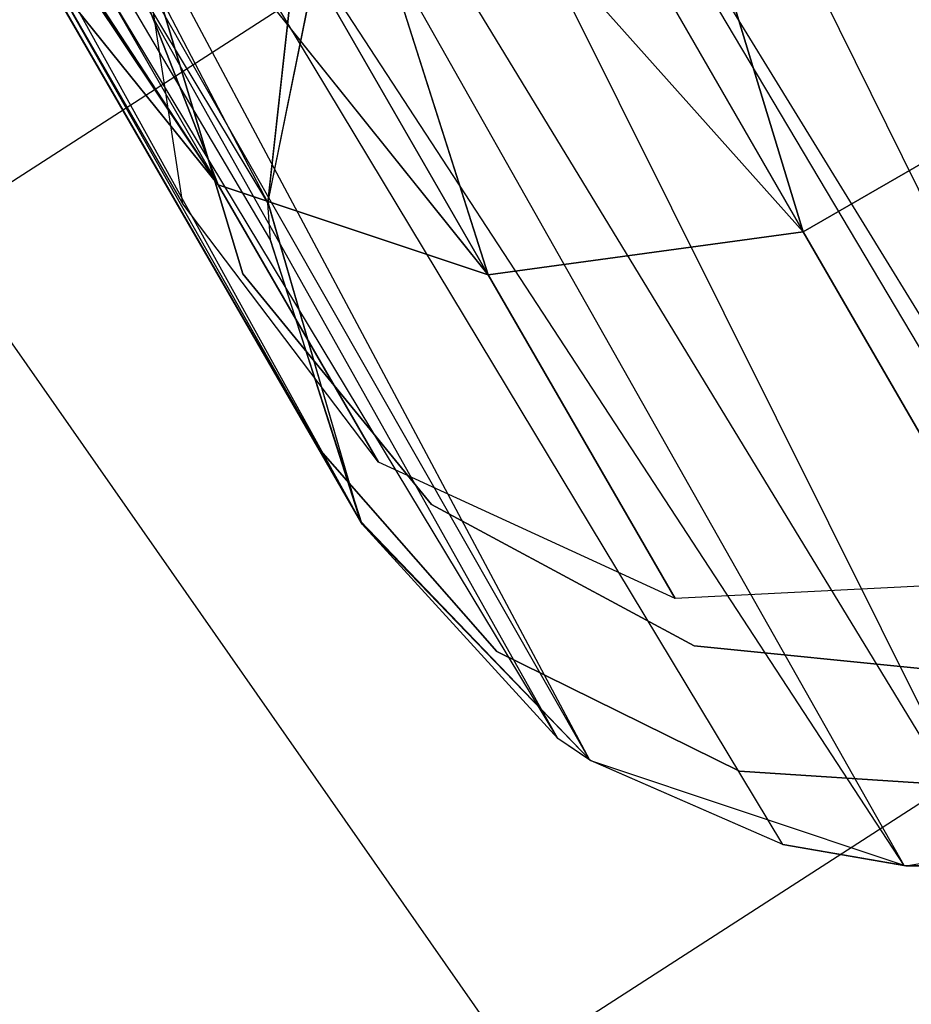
# Model space of a CAD drawing. Extents: x 0.3 to 7.1, y -3.38 to 3.38.
# Tile 154 of 256: x 2.83 to 2.96, y 1.15 to 1.29. Entities that reach past the tile are written whole.
import ezdxf

# ---------------------------------------------------------------- set-up
doc = ezdxf.new("R2010")
doc.units = 0
doc.header["$LTSCALE"] = 2.54
doc.layers.get('0').update_dxf_attribs({"linetype": 'CONTINUOUS'})

# ---------------------------------------------------------------- blocks, each defined once
blk = doc.blocks.new('SINGLES_B_BB_STL')
at = {"color": 0}
for p, q in [((2.72638, 1.52797, 41.62273), (2.86414, 1.26413, 41.73241)), ((2.72638, 1.52797, 41.62273), (2.86414, 1.26413, 41.73241)), ((2.71781, 1.50729, 41.59578), (2.86451, 1.2587, 41.72901)), ((2.86414, 1.26413, 41.73241), (2.71781, 1.50729, 41.59578)), ((2.87771, 1.21783, 41.69962), (2.71781, 1.50729, 41.59578)), ((2.87771, 1.21783, 41.69962), (2.71781, 1.50729, 41.59578)), ((2.71781, 1.50729, 41.59578), (2.86451, 1.2587, 41.72901)), ((2.86414, 1.26413, 41.73241), (2.71781, 1.50729, 41.59578)), ((2.8389, 1.50729, 41.47603), (3.00225, 1.17588, 41.63025)), ((2.8389, 1.50729, 41.47603), (3.00225, 1.17588, 41.63025)), ((3.00225, 1.17588, 41.63025), (2.80889, 1.49104, 41.47787)), ((3.00225, 1.17588, 41.63025), (2.80889, 1.49104, 41.47787)), ((2.96958, 1.16845, 41.63722), (2.80889, 1.49104, 41.47787)), ((2.96958, 1.16845, 41.63722), (2.80889, 1.49104, 41.47787)), ((2.87771, 1.21783, 41.69962), (2.72025, 1.49056, 41.56472)), ((2.87771, 1.21783, 41.69962), (2.72025, 1.49056, 41.56472)), ((2.90591, 1.18693, 41.67088), (2.72727, 1.48324, 41.54523)), ((2.90591, 1.18693, 41.67088), (2.72727, 1.48324, 41.54523)), ((2.87771, 1.21783, 41.69962), (2.72727, 1.48324, 41.54523)), ((2.87771, 1.21783, 41.69962), (2.72727, 1.48324, 41.54523)), ((2.96958, 1.16845, 41.63722), (2.77939, 1.48075, 41.48944)), ((2.96958, 1.16845, 41.63722), (2.77939, 1.48075, 41.48944)), ((2.95576, 1.16864, 41.6422), (2.77939, 1.48075, 41.48944)), ((2.95576, 1.16864, 41.6422), (2.77939, 1.48075, 41.48944)), ((2.91049, 1.18385, 41.66739), (2.74273, 1.47778, 41.52061)), ((2.91049, 1.18385, 41.66739), (2.74273, 1.47778, 41.52061)), ((2.90591, 1.18693, 41.67088), (2.74273, 1.47778, 41.52061)), ((2.90591, 1.18693, 41.67088), (2.74273, 1.47778, 41.52061)), ((2.95576, 1.16864, 41.6422), (2.75424, 1.47713, 41.50809)), ((2.93829, 1.17167, 41.65019), (2.75424, 1.47713, 41.50809)), ((2.95576, 1.16864, 41.6422), (2.75424, 1.47713, 41.50809)), ((2.93829, 1.17167, 41.65019), (2.75424, 1.47713, 41.50809)), ((2.91049, 1.18385, 41.66739), (2.75424, 1.47713, 41.50809)), ((2.91049, 1.18385, 41.66739), (2.75424, 1.47713, 41.50809)), ((2.94124, 1.25993, 13.94423), (2.91025, 1.36148, 13.85926)), ((2.91025, 1.36148, 14.40201), (2.94124, 1.25993, 14.31703)), ((2.94124, 1.25993, 13.94423), (2.91025, 1.36148, 13.85926)), ((2.91025, 1.36148, 14.40201), (2.94124, 1.25993, 14.31703)), ((2.80039, 1.35322, 13.96062), (2.857, 1.26671, 13.9829)), ((2.80039, 1.35322, 13.96062), (2.857, 1.26671, 13.9829)), ((2.8889, 1.35059, 13.86189), (2.94124, 1.25993, 13.94423)), ((2.8889, 1.35059, 13.86189), (2.94124, 1.25993, 13.94423)), ((2.8889, 1.35059, 14.39938), (2.94124, 1.25993, 14.31703)), ((2.8889, 1.35059, 14.39938), (2.94124, 1.25993, 14.31703)), ((2.80233, 1.3484, 14.31155), (2.857, 1.26671, 14.27836)), ((2.80233, 1.3484, 14.31155), (2.857, 1.26671, 14.27836)), ((2.80233, 1.3484, 13.94972), (2.857, 1.26671, 13.9829)), ((2.80233, 1.3484, 13.94972), (2.857, 1.26671, 13.9829)), ((2.857, 1.26671, 13.9829), (2.80553, 1.34432, 13.93882)), ((2.80553, 1.34432, 14.32245), (2.857, 1.26671, 14.27836)), ((2.80553, 1.34432, 14.32245), (2.857, 1.26671, 14.27836)), ((2.857, 1.26671, 13.9829), (2.80553, 1.34432, 13.93882)), ((2.89588, 1.25374, 13.95819), (2.86756, 1.34248, 13.86962)), ((2.86756, 1.34248, 13.86962), (2.94124, 1.25993, 13.94423)), ((2.86756, 1.34248, 13.86962), (2.94124, 1.25993, 13.94423)), ((2.86756, 1.34248, 14.39164), (2.94124, 1.25993, 14.31703)), ((2.86756, 1.34248, 14.39164), (2.94124, 1.25993, 14.31703)), ((2.86756, 1.34248, 14.39164), (2.89588, 1.25374, 14.30308)), ((2.89588, 1.25374, 13.95819), (2.86756, 1.34248, 13.86962)), ((2.86756, 1.34248, 14.39164), (2.89588, 1.25374, 14.30308)), ((2.81551, 1.33856, 13.91764), (2.857, 1.26671, 13.9829)), ((2.81551, 1.33856, 13.91764), (2.857, 1.26671, 13.9829)), ((2.81551, 1.33856, 14.34362), (2.857, 1.26671, 14.27836)), ((2.81551, 1.33856, 14.34362), (2.857, 1.26671, 14.27836)), ((2.84746, 1.33761, 13.88201), (2.89588, 1.25374, 13.95819)), ((2.84746, 1.33761, 13.88201), (2.89588, 1.25374, 13.95819)), ((2.89588, 1.25374, 14.30308), (2.84746, 1.33761, 14.37926)), ((2.89588, 1.25374, 14.30308), (2.84746, 1.33761, 14.37926)), ((2.82977, 1.33628, 13.89833), (2.857, 1.26671, 13.9829)), ((2.82977, 1.33628, 13.89833), (2.857, 1.26671, 13.9829)), ((2.82977, 1.33628, 13.89833), (2.89588, 1.25374, 13.95819)), ((2.82977, 1.33628, 13.89833), (2.89588, 1.25374, 13.95819)), ((2.857, 1.26671, 14.27836), (2.82977, 1.33628, 14.36293)), ((2.857, 1.26671, 14.27836), (2.82977, 1.33628, 14.36293)), ((2.89588, 1.25374, 14.30308), (2.82977, 1.33628, 14.36293)), ((2.89588, 1.25374, 14.30308), (2.82977, 1.33628, 14.36293)), ((2.91148, 1.32147, 5.19861), (2.81603, 1.2599, 5.19861)), ((2.91148, 1.32147, 5.19861), (2.81603, 1.2599, 5.19861)), ((2.91148, 1.32147, 5.19861), (2.98615, 1.19575, 5.32719)), ((2.91148, 1.32147, 5.19861), (2.98615, 1.19575, 5.32719)), ((2.87136, 1.22884, 14.22658), (2.82378, 1.31124, 14.22658)), ((2.82378, 1.31124, 14.02658), (2.87136, 1.22884, 14.02658)), ((2.82378, 1.31124, 14.02658), (2.87136, 1.22884, 14.02658)), ((2.87136, 1.22884, 14.22658), (2.82378, 1.31124, 14.22658)), ((2.8737, 1.31116, 41.90698), (2.86413, 1.26427, 41.90698)), ((2.8737, 1.31116, 41.90698), (2.86413, 1.26427, 41.90698)), ((2.8736, 1.31094, 41.75718), (2.86413, 1.26427, 41.90698)), ((2.8736, 1.31094, 41.75718), (2.86413, 1.26427, 41.90698)), ((2.85191, 1.26398, 14.08851), (2.8448, 1.31024, 14.09854)), ((2.85191, 1.26398, 14.17276), (2.8448, 1.31024, 14.16273)), ((2.85191, 1.26398, 14.08851), (2.8448, 1.31024, 14.09854)), ((2.85191, 1.26398, 14.17276), (2.8448, 1.31024, 14.16273)), ((2.8335, 1.29586, 14.24855), (2.857, 1.26671, 14.27836)), ((2.857, 1.26671, 13.9829), (2.8335, 1.29586, 14.01272)), ((2.85191, 1.26398, 14.08851), (2.8335, 1.29586, 14.01272)), ((2.857, 1.26671, 13.9829), (2.8335, 1.29586, 14.01272)), ((2.85191, 1.26398, 14.08851), (2.8335, 1.29586, 14.01272)), ((2.8335, 1.29586, 14.24855), (2.857, 1.26671, 14.27836)), ((2.8335, 1.29586, 14.24855), (2.85191, 1.26398, 14.17276)), ((2.8335, 1.29586, 14.24855), (2.85191, 1.26398, 14.17276)), ((2.86054, 1.25387, 41.9), (2.84817, 1.29497, 41.9)), ((2.84817, 1.29497, 41.7), (2.86054, 1.25387, 41.7)), ((2.84817, 1.29497, 41.7), (2.86054, 1.25387, 41.7)), ((2.86054, 1.25387, 41.9), (2.84817, 1.29497, 41.9)), ((2.86746, 1.29419, 41.74929), (2.86413, 1.26427, 41.90698)), ((2.86746, 1.29419, 41.74929), (2.86413, 1.26427, 41.90698)), ((2.86414, 1.26413, 41.73241), (2.86746, 1.29419, 41.74929)), ((2.86414, 1.26413, 41.73241), (2.86746, 1.29419, 41.74929)), ((2.9827, 1.28386, 13.94423), (2.94124, 1.25993, 13.94423)), ((2.94124, 1.25993, 14.31703), (2.9827, 1.28386, 14.31703)), ((2.9827, 1.28386, 13.94423), (2.94124, 1.25993, 13.94423)), ((2.94124, 1.25993, 14.31703), (2.9827, 1.28386, 14.31703)), ((2.89588, 1.25374, 13.95819), (2.857, 1.26671, 13.9829)), ((2.857, 1.26671, 14.27836), (2.89588, 1.25374, 14.30308)), ((2.88006, 1.22677, 14.07785), (2.857, 1.26671, 13.9829)), ((2.89588, 1.25374, 13.95819), (2.857, 1.26671, 13.9829)), ((2.88006, 1.22677, 14.07785), (2.857, 1.26671, 13.9829)), ((2.857, 1.26671, 14.27836), (2.89588, 1.25374, 14.30308)), ((2.857, 1.26671, 14.27836), (2.88006, 1.22677, 14.18341)), ((2.857, 1.26671, 14.27836), (2.88006, 1.22677, 14.18341)), ((2.88006, 1.22677, 14.07785), (2.85191, 1.26398, 14.08851)), ((2.88006, 1.22677, 14.18341), (2.85191, 1.26398, 14.17276)), ((2.85191, 1.26398, 14.17276), (2.85191, 1.26398, 14.08851)), ((2.88006, 1.22677, 14.07785), (2.85191, 1.26398, 14.08851)), ((2.85191, 1.26398, 14.17276), (2.85191, 1.26398, 14.08851)), ((2.88006, 1.22677, 14.18341), (2.85191, 1.26398, 14.17276)), ((2.86413, 1.26427, 41.90698), (2.87745, 1.21829, 41.90698)), ((2.86414, 1.26413, 41.73241), (2.86413, 1.26427, 41.90698)), ((2.86414, 1.26413, 41.73241), (2.86413, 1.26427, 41.90698)), ((2.86413, 1.26427, 41.90698), (2.87745, 1.21829, 41.90698)), ((2.86451, 1.2587, 41.72901), (2.86414, 1.26413, 41.73241)), ((2.86414, 1.26413, 41.73241), (2.87745, 1.21829, 41.90698)), ((2.86414, 1.26413, 41.73241), (2.87745, 1.21829, 41.90698)), ((2.86451, 1.2587, 41.72901), (2.86414, 1.26413, 41.73241)), ((2.81603, 1.2599, 5.19861), (2.89978, 1.14004, 5.32719)), ((2.81603, 1.2599, 5.19861), (2.89978, 1.14004, 5.32719)), ((2.94124, 1.25993, 13.94423), (2.89588, 1.25374, 13.95819)), ((2.89588, 1.25374, 14.30308), (2.94124, 1.25993, 14.31703)), ((2.94124, 1.25993, 13.94423), (2.89588, 1.25374, 13.95819)), ((2.89588, 1.25374, 14.30308), (2.94124, 1.25993, 14.31703)), ((2.97034, 1.20953, 14.06404), (2.94124, 1.25993, 13.94423)), ((2.97034, 1.20953, 14.06404), (2.94124, 1.25993, 13.94423)), ((2.94124, 1.25993, 14.31703), (2.97034, 1.20953, 14.19723)), ((2.94124, 1.25993, 14.31703), (2.97034, 1.20953, 14.19723)), ((2.87771, 1.21783, 41.69962), (2.86451, 1.2587, 41.72901)), ((2.86451, 1.2587, 41.72901), (2.87745, 1.21829, 41.90698)), ((2.86451, 1.2587, 41.72901), (2.87745, 1.21829, 41.90698)), ((2.87771, 1.21783, 41.69962), (2.86451, 1.2587, 41.72901)), ((2.8877, 1.22064, 41.9), (2.86054, 1.25387, 41.9)), ((2.86054, 1.25387, 41.7), (2.8877, 1.22064, 41.7)), ((2.86054, 1.25387, 41.7), (2.8877, 1.22064, 41.7)), ((2.86054, 1.25387, 41.7), (2.86054, 1.25387, 41.9)), ((2.8877, 1.22064, 41.9), (2.86054, 1.25387, 41.9)), ((2.86054, 1.25387, 41.7), (2.86054, 1.25387, 41.9)), ((2.9228, 1.20712, 14.06902), (2.89588, 1.25374, 13.95819)), ((2.9228, 1.20712, 14.06902), (2.89588, 1.25374, 13.95819)), ((2.89588, 1.25374, 14.30308), (2.9228, 1.20712, 14.19224)), ((2.89588, 1.25374, 14.30308), (2.9228, 1.20712, 14.19224)), ((2.89709, 1.1995, 14.22658), (2.87136, 1.22884, 14.22658)), ((2.87136, 1.22884, 14.02658), (2.89709, 1.1995, 14.02658)), ((2.87136, 1.22884, 14.22658), (2.87136, 1.22884, 14.02658)), ((2.87136, 1.22884, 14.02658), (2.89709, 1.1995, 14.02658)), ((2.87136, 1.22884, 14.22658), (2.87136, 1.22884, 14.02658)), ((2.89709, 1.1995, 14.22658), (2.87136, 1.22884, 14.22658)), ((2.9228, 1.20712, 14.06902), (2.88006, 1.22677, 14.07785)), ((2.9228, 1.20712, 14.19224), (2.88006, 1.22677, 14.18341)), ((2.88006, 1.22677, 14.18341), (2.88006, 1.22677, 14.07785)), ((2.9228, 1.20712, 14.06902), (2.88006, 1.22677, 14.07785)), ((2.88006, 1.22677, 14.18341), (2.88006, 1.22677, 14.07785)), ((2.9228, 1.20712, 14.19224), (2.88006, 1.22677, 14.18341)), ((2.92551, 1.20032, 41.9), (2.8877, 1.22064, 41.9)), ((2.8877, 1.22064, 41.7), (2.92551, 1.20032, 41.7)), ((2.8877, 1.22064, 41.7), (2.92551, 1.20032, 41.7)), ((2.8877, 1.22064, 41.7), (2.8877, 1.22064, 41.9)), ((2.92551, 1.20032, 41.9), (2.8877, 1.22064, 41.9)), ((2.8877, 1.22064, 41.7), (2.8877, 1.22064, 41.9)), ((2.87745, 1.21829, 41.90698), (2.9106, 1.18377, 41.90698)), ((2.87771, 1.21783, 41.69962), (2.87745, 1.21829, 41.90698)), ((2.87745, 1.21829, 41.90698), (2.9106, 1.18377, 41.90698)), ((2.87771, 1.21783, 41.69962), (2.87745, 1.21829, 41.90698)), ((2.90591, 1.18693, 41.67088), (2.87771, 1.21783, 41.69962)), ((2.87771, 1.21783, 41.69962), (2.9106, 1.18377, 41.90698)), ((2.87771, 1.21783, 41.69962), (2.9106, 1.18377, 41.90698)), ((2.90591, 1.18693, 41.67088), (2.87771, 1.21783, 41.69962)), ((2.97034, 1.20953, 14.06404), (2.9228, 1.20712, 14.06902)), ((2.97034, 1.20953, 14.19723), (2.9228, 1.20712, 14.19224)), ((2.97034, 1.20953, 14.06404), (2.9228, 1.20712, 14.06902)), ((2.97034, 1.20953, 14.19723), (2.9228, 1.20712, 14.19224)), ((2.9228, 1.20712, 14.19224), (2.9228, 1.20712, 14.06902)), ((2.9228, 1.20712, 14.19224), (2.9228, 1.20712, 14.06902)), ((2.96821, 1.19602, 41.9), (2.92551, 1.20032, 41.9)), ((2.92551, 1.20032, 41.7), (2.96821, 1.19602, 41.7)), ((2.92551, 1.20032, 41.7), (2.96821, 1.19602, 41.7)), ((2.92551, 1.20032, 41.7), (2.92551, 1.20032, 41.9)), ((2.96821, 1.19602, 41.9), (2.92551, 1.20032, 41.9)), ((2.92551, 1.20032, 41.7), (2.92551, 1.20032, 41.9)), ((2.93208, 1.18224, 14.22658), (2.89709, 1.1995, 14.22658)), ((2.89709, 1.1995, 14.02658), (2.93208, 1.18224, 14.02658)), ((2.89709, 1.1995, 14.02658), (2.93208, 1.18224, 14.02658)), ((2.89709, 1.1995, 14.02658), (2.89709, 1.1995, 14.22658)), ((2.93208, 1.18224, 14.22658), (2.89709, 1.1995, 14.22658)), ((2.89709, 1.1995, 14.02658), (2.89709, 1.1995, 14.22658)), ((2.98615, 1.19575, 5.32719), (2.89978, 1.14004, 5.32719)), ((2.98615, 1.19575, 5.32719), (2.89978, 1.14004, 5.32719)), ((2.91049, 1.18385, 41.66739), (2.90591, 1.18693, 41.67088)), ((2.91049, 1.18385, 41.66739), (2.90591, 1.18693, 41.67088)), ((2.9106, 1.18377, 41.90698), (2.90591, 1.18693, 41.67088)), ((2.9106, 1.18377, 41.90698), (2.90591, 1.18693, 41.67088)), ((2.93829, 1.17167, 41.65019), (2.91049, 1.18385, 41.66739)), ((2.91049, 1.18385, 41.66739), (2.9106, 1.18377, 41.90698)), ((2.91049, 1.18385, 41.66739), (2.9106, 1.18377, 41.90698)), ((2.93829, 1.17167, 41.65019), (2.91049, 1.18385, 41.66739)), ((2.9106, 1.18377, 41.90698), (2.956, 1.16862, 41.90698)), ((2.93829, 1.17167, 41.65019), (2.9106, 1.18377, 41.90698)), ((2.93829, 1.17167, 41.65019), (2.9106, 1.18377, 41.90698)), ((2.9106, 1.18377, 41.90698), (2.956, 1.16862, 41.90698)), ((2.97102, 1.17969, 14.22658), (2.93208, 1.18224, 14.22658)), ((2.93208, 1.18224, 14.02658), (2.97102, 1.17969, 14.02658)), ((2.93208, 1.18224, 14.02658), (2.97102, 1.17969, 14.02658)), ((2.93208, 1.18224, 14.02658), (2.93208, 1.18224, 14.22658)), ((2.97102, 1.17969, 14.22658), (2.93208, 1.18224, 14.22658)), ((2.93208, 1.18224, 14.02658), (2.93208, 1.18224, 14.22658)), ((2.956, 1.16862, 41.90698), (3.00325, 1.17629, 41.90698)), ((2.956, 1.16862, 41.90698), (3.00325, 1.17629, 41.90698)), ((2.95576, 1.16864, 41.6422), (2.93829, 1.17167, 41.65019)), ((2.93829, 1.17167, 41.65019), (2.956, 1.16862, 41.90698)), ((2.93829, 1.17167, 41.65019), (2.956, 1.16862, 41.90698)), ((2.95576, 1.16864, 41.6422), (2.93829, 1.17167, 41.65019)), ((2.96958, 1.16845, 41.63722), (2.95576, 1.16864, 41.6422)), ((2.95576, 1.16864, 41.6422), (2.956, 1.16862, 41.90698)), ((2.95576, 1.16864, 41.6422), (2.956, 1.16862, 41.90698)), ((2.96958, 1.16845, 41.63722), (2.95576, 1.16864, 41.6422)), ((2.956, 1.16862, 41.90698), (2.96958, 1.16845, 41.63722)), ((2.956, 1.16862, 41.90698), (2.96958, 1.16845, 41.63722))]:
    blk.add_line(p, q, dxfattribs=at)

msp = doc.modelspace()

# ---------------------------------------------------------------- block references
at = {"color": 0}
msp.add_blockref('SINGLES_B_BB_STL', (0, 0), dxfattribs=at)

doc.saveas('drawing.dxf')
